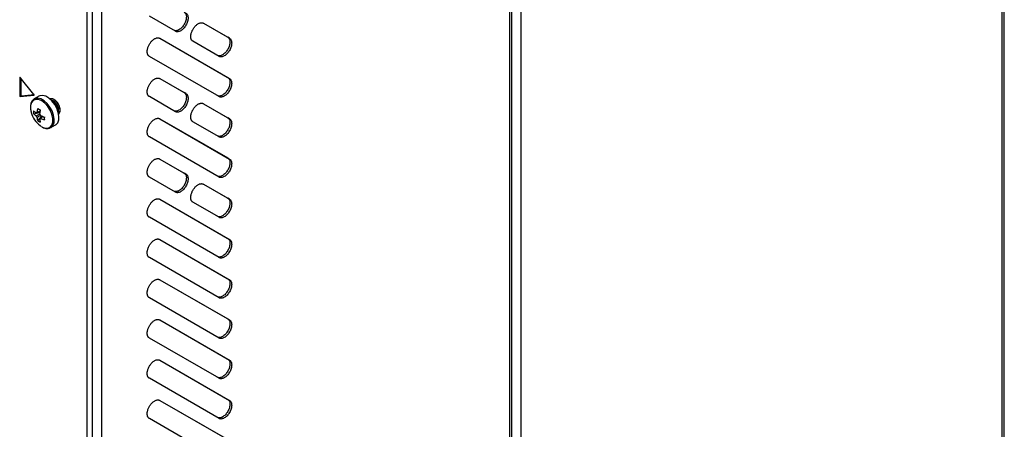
# Model space of a CAD drawing. Header units: millimetres. Extents: x 155473 to 158085, y 111018 to 114514.
# Tile 151 of 181: x 157789 to 158072, y 113614 to 113731. Entities that reach past the tile are written whole.
import ezdxf

# ---------------------------------------------------------------- set-up
doc = ezdxf.new("R2010")
doc.units = ezdxf.units.MM

msp = doc.modelspace()

# ---------------------------------------------------------------- linework, layer by layer
at = {"color": 7, "linetype": 'Continuous', "lineweight": 25}
for p, q in [((158071.81, 113538.34), (158071.81, 114333.65)), ((158071.1, 114332.67), (158071.1, 113593.49)), ((157930.45, 113501.61), (157930.45, 114207.1)), ((157929.79, 114206.18), (157929.79, 113511.92)), ((157812.76, 114138.62), (157812.76, 113444.36)), ((157933.08, 113819), (157933.08, 113513.81)), ((157810.02, 113802.46), (157810.02, 113434.2)), ((157808.61, 113433.39), (157808.61, 113801.65)), ((157833.96, 113728.12), (157826.46, 113732.45)), ((157841.96, 113730.42), (157849.46, 113726.09)), ((157841.96, 113730.42), (157848.96, 113726.38)), ((157829.46, 113726.1), (157849.46, 113714.55)), ((157829.46, 113726.1), (157848.96, 113714.84)), ((157849.46, 113726.09), (157848.96, 113726.38)), ((157846.46, 113720.9), (157838.96, 113725.23)), ((157846.46, 113709.35), (157826.46, 113720.9)), ((157789.36, 113714.89), (157789.25, 113714.83)), ((157789.25, 113714.83), (157789.25, 113709.6)), ((157793.33, 113709.97), (157789.41, 113714.85)), ((157789.6, 113714.61), (157789.6, 113709.8)), ((157848.96, 113714.84), (157849.46, 113714.55)), ((157829.46, 113714.55), (157836.96, 113710.22)), ((157829.46, 113714.55), (157836.46, 113710.51)), ((157789.6, 113709.8), (157789.25, 113709.6)), ((157789.41, 113709.4), (157793.33, 113709.75)), ((157789.76, 113709.61), (157789.41, 113709.4)), ((157789.76, 113709.61), (157793.36, 113709.93)), ((157793.37, 113709.78), (157793.33, 113709.75)), ((157794.79, 113709.47), (157793.45, 113708.69)), ((157833.96, 113705.02), (157826.46, 113709.35)), ((157836.96, 113710.22), (157836.46, 113710.51)), ((157841.96, 113707.33), (157849.46, 113703)), ((157841.96, 113707.33), (157848.96, 113703.29)), ((157793.23, 113704.45), (157795.01, 113704.8)), ((157794.42, 113702.4), (157795.6, 113703.77)), ((157849.46, 113703), (157848.96, 113703.29)), ((157794.97, 113702.93), (157795.14, 113703.05)), ((157798.14, 113700.44), (157798.2, 113700.47)), ((157798.2, 113700.47), (157799.54, 113701.24)), ((157829.46, 113703), (157849.46, 113691.45)), ((157829.46, 113703), (157848.96, 113691.74)), ((157846.46, 113697.8), (157838.96, 113702.13)), ((157846.46, 113686.25), (157826.46, 113697.8)), ((157829.46, 113691.45), (157836.96, 113687.12)), ((157829.46, 113691.45), (157836.46, 113687.41)), ((157848.96, 113691.74), (157849.46, 113691.45)), ((157836.96, 113687.12), (157836.46, 113687.41)), ((157833.96, 113681.92), (157826.46, 113686.26)), ((157841.96, 113684.23), (157849.46, 113679.9)), ((157841.96, 113684.23), (157848.96, 113680.19)), ((157829.46, 113679.9), (157849.46, 113668.36)), ((157829.46, 113679.9), (157848.96, 113668.65)), ((157846.46, 113674.71), (157838.96, 113679.04)), ((157849.46, 113679.9), (157848.96, 113680.19)), ((157846.46, 113663.16), (157826.46, 113674.71)), ((157829.46, 113668.36), (157849.46, 113656.81)), ((157829.46, 113668.36), (157848.96, 113657.1)), ((157848.96, 113668.65), (157849.46, 113668.36)), ((157846.46, 113651.61), (157826.46, 113663.16)), ((157829.46, 113656.81), (157849.46, 113645.26)), ((157829.46, 113656.81), (157848.96, 113645.55)), ((157848.96, 113657.1), (157849.46, 113656.81)), ((157846.46, 113640.06), (157826.46, 113651.61)), ((157829.46, 113645.26), (157849.46, 113633.71)), ((157829.46, 113645.26), (157848.96, 113634)), ((157848.96, 113645.55), (157849.46, 113645.26)), ((157846.46, 113628.52), (157826.46, 113640.07)), ((157829.46, 113633.71), (157849.46, 113622.16)), ((157829.46, 113633.71), (157848.96, 113622.45)), ((157848.96, 113634), (157849.46, 113633.71)), ((157846.46, 113616.97), (157826.46, 113628.52)), ((157829.46, 113622.17), (157849.46, 113610.62)), ((157829.46, 113622.17), (157848.96, 113610.91)), ((157848.96, 113622.45), (157849.46, 113622.16)), ((157846.46, 113605.42), (157826.46, 113616.97))]:
    msp.add_line(p, q, dxfattribs=at)
at = {"color": 7, "linetype": 'Continuous', "lineweight": 25, "flags": 128}
for points in [[(157789.41, 113714.85), (157789.38, 113714.87), (157789.36, 113714.89), (157789.33, 113714.91), (157789.3, 113714.91), (157789.28, 113714.9), (157789.26, 113714.89), (157789.25, 113714.86), (157789.25, 113714.83)], [(157793.33, 113709.75), (157793.36, 113709.76), (157793.37, 113709.78), (157793.38, 113709.8), (157793.39, 113709.83), (157793.38, 113709.86), (157793.37, 113709.9), (157793.36, 113709.93), (157793.33, 113709.97)], [(157798.2, 113700.47), (157798.28, 113700.52), (157798.8, 113701.07), (157799.11, 113701.89), (157799.17, 113702.91), (157798.99, 113704.05), (157798.57, 113705.23), (157797.94, 113706.37), (157797.16, 113707.37), (157796.28, 113708.16), (157795.36, 113708.69), (157794.48, 113708.91), (157793.7, 113708.81), (157793.42, 113708.68)], [(157799.54, 113701.24), (157799.62, 113701.29), (157800.15, 113701.85), (157800.46, 113702.67), (157800.52, 113703.69), (157800.33, 113704.83), (157799.91, 113706.01), (157799.29, 113707.14), (157798.51, 113708.14), (157797.63, 113708.94), (157796.71, 113709.47), (157795.83, 113709.69), (157795.05, 113709.59), (157794.79, 113709.47)], [(157795.56, 113700.71), (157796.47, 113700.34), (157797.3, 113700.29), (157798, 113700.59), (157798.49, 113701.19), (157798.75, 113702.06), (157798.75, 113703.12), (157798.49, 113704.28), (157798, 113705.46), (157797.3, 113706.55), (157796.47, 113707.48), (157795.56, 113708.15), (157794.65, 113708.52), (157793.82, 113708.57), (157793.13, 113708.27), (157792.63, 113707.67), (157792.37, 113706.8), (157792.37, 113705.74), (157792.63, 113704.58), (157792.74, 113704.25)], [(157800.44, 113704.36), (157800.59, 113704.49), (157800.88, 113705.07), (157800.89, 113705.87), (157800.62, 113706.78), (157800.13, 113707.64), (157799.47, 113708.32), (157798.77, 113708.71), (157798.13, 113708.76), (157797.94, 113708.69)], [(157800.44, 113704.37), (157800.72, 113704.74), (157800.85, 113705.45), (157800.72, 113706.3), (157800.34, 113707.19), (157799.76, 113707.96), (157799.09, 113708.51), (157798.41, 113708.74), (157797.95, 113708.68)]]:
    msp.add_lwpolyline(points, dxfattribs=at)
at = {"color": 7, "linetype": 'Continuous', "lineweight": 25}
for centre, radius, start, end in [((157789.45, 113709.6), 0.198, 178.8081, 258.781), ((157789.8, 113709.8), 0.198, 178.8081, 258.781), ((157797, 113705.26), 3.41, 350.7486, 68.8122), ((157796.68, 113705.08), 3.6, 358.8506, 61.144), ((157799.37, 113706.63), 7.05, 199.7782, 237.2294), ((157798.75, 113704.87), 5.53, 175.64, 184.36), ((157797.16, 113709.11), 5.48, 224.1814, 234.2778), ((157797.16, 113708.27), 5.48, 224.1814, 234.2778), ((157794.26, 113704.46), 0.36, 94.0392, 145.9716), ((157795.62, 113704.46), 1.77, 201.1423, 218.8577), ((157803.96, 113703.9), 9.77, 167.7, 174.567), ((157799.69, 113703.9), 5.48, 185.7248, 195.8206), ((157803.03, 113720.05), 16.5, 238.5426, 241.4628), ((157804.69, 113703.48), 9.77, 167.7, 174.567), ((157793.58, 113703.29), 1.77, 21.1423, 38.8577), ((157799.3, 113712.81), 9.77, 245.4356, 252.3023), ((157812.82, 113703.09), 16.5, 178.5397, 181.4603), ((157797.54, 113706.97), 5.53, 235.6424, 244.363), ((157794.94, 113703.29), 0.36, 274.0392, 325.9716), ((157800.42, 113703.48), 5.48, 185.7248, 195.8206), ((157799.3, 113711.97), 9.77, 245.4356, 252.3023)]:
    msp.add_arc(centre, radius, start, end, dxfattribs=at)
for points, knots in [([(157836.46, 113733.6), (157836.66, 113733.49), (157836.82, 113733.31), (157837.03, 113732.84), (157837.08, 113732.55), (157837.08, 113731.91), (157837.03, 113731.56), (157836.82, 113730.84), (157836.66, 113730.48), (157836.27, 113729.8), (157836.03, 113729.48), (157835.52, 113728.94), (157835.24, 113728.71), (157834.68, 113728.39), (157834.41, 113728.3), (157833.89, 113728.25), (157833.66, 113728.29), (157833.46, 113728.41)], [0, 0, 0, 0, 0.125, 0.125, 0.25, 0.25, 0.375, 0.375, 0.5, 0.5, 0.625, 0.625, 0.75, 0.75, 0.875, 0.875, 1, 1, 1, 1]), ([(157836.96, 113733.31), (157836.99, 113733.3), (157837.04, 113733.27), (157837.1, 113733.22), (157837.17, 113733.16), (157837.25, 113733.07), (157837.34, 113732.95), (157837.46, 113732.73), (157837.56, 113732.4), (157837.6, 113731.95), (157837.56, 113731.44), (157837.44, 113730.91), (157837.24, 113730.37), (157836.97, 113729.84), (157836.65, 113729.35), (157836.28, 113728.91), (157835.88, 113728.54), (157835.46, 113728.25), (157835.05, 113728.06), (157834.71, 113727.98), (157834.46, 113727.97), (157834.28, 113727.99), (157834.12, 113728.04), (157834.01, 113728.09), (157833.96, 113728.12)], [0, 0, 0, 0, 0.015651, 0.031272, 0.046901, 0.062574, 0.093823, 0.12513, 0.18761, 0.25009, 0.31257, 0.375049, 0.437529, 0.500009, 0.562489, 0.624969, 0.687449, 0.749929, 0.812409, 0.874889, 0.906137, 0.937444, 0.968707, 1, 1, 1, 1]), ([(157838.34, 113726.6), (157838.34, 113726.65), (157838.34, 113726.75), (157838.36, 113726.9), (157838.37, 113727.05), (157838.4, 113727.21), (157838.45, 113727.44), (157838.54, 113727.77), (157838.69, 113728.17), (157838.89, 113728.57), (157839.19, 113729.07), (157839.64, 113729.65), (157840.15, 113730.09), (157840.57, 113730.34), (157840.88, 113730.48), (157841.18, 113730.56), (157841.44, 113730.57), (157841.64, 113730.55), (157841.81, 113730.5), (157841.91, 113730.45), (157841.96, 113730.42)], [0, 0, 0, 0, 0.025107, 0.050089, 0.075034, 0.100029, 0.125161, 0.187654, 0.250226, 0.31272, 0.375292, 0.500016, 0.624739, 0.687233, 0.749805, 0.812298, 0.874871, 0.916631, 0.958205, 1, 1, 1, 1]), ([(157825.84, 113722.27), (157825.84, 113722.32), (157825.84, 113722.42), (157825.86, 113722.57), (157825.87, 113722.72), (157825.9, 113722.88), (157825.95, 113723.11), (157826.04, 113723.44), (157826.19, 113723.84), (157826.39, 113724.24), (157826.69, 113724.74), (157827.14, 113725.32), (157827.65, 113725.76), (157828.07, 113726.01), (157828.38, 113726.15), (157828.68, 113726.23), (157828.94, 113726.24), (157829.14, 113726.22), (157829.31, 113726.17), (157829.41, 113726.12), (157829.46, 113726.1)], [0, 0, 0, 0, 0.025107, 0.050089, 0.075034, 0.100029, 0.125161, 0.187654, 0.250226, 0.31272, 0.375292, 0.500016, 0.624739, 0.687233, 0.749805, 0.812298, 0.874871, 0.916631, 0.958205, 1, 1, 1, 1]), ([(157838.96, 113725.23), (157838.94, 113725.24), (157838.89, 113725.27), (157838.82, 113725.32), (157838.76, 113725.38), (157838.68, 113725.47), (157838.59, 113725.59), (157838.5, 113725.75), (157838.43, 113725.94), (157838.38, 113726.14), (157838.35, 113726.36), (157838.34, 113726.52), (157838.34, 113726.6)], [0, 0, 0, 0, 0.062545, 0.124969, 0.187423, 0.250056, 0.374929, 0.500037, 0.62491, 0.750018, 0.874951, 1, 1, 1, 1]), ([(157848.96, 113726.38), (157849.16, 113726.27), (157849.32, 113726.09), (157849.53, 113725.62), (157849.58, 113725.33), (157849.58, 113724.69), (157849.53, 113724.34), (157849.32, 113723.62), (157849.16, 113723.26), (157848.77, 113722.58), (157848.53, 113722.26), (157848.02, 113721.72), (157847.74, 113721.5), (157847.18, 113721.18), (157846.91, 113721.08), (157846.39, 113721.03), (157846.16, 113721.07), (157845.96, 113721.19)], [0, 0, 0, 0, 0.125, 0.125, 0.25, 0.25, 0.375, 0.375, 0.5, 0.5, 0.625, 0.625, 0.75, 0.75, 0.875, 0.875, 1, 1, 1, 1]), ([(157849.46, 113726.09), (157849.49, 113726.08), (157849.54, 113726.05), (157849.6, 113726), (157849.67, 113725.94), (157849.75, 113725.85), (157849.84, 113725.73), (157849.96, 113725.51), (157850.06, 113725.18), (157850.1, 113724.73), (157850.06, 113724.22), (157849.94, 113723.69), (157849.74, 113723.15), (157849.47, 113722.62), (157849.15, 113722.13), (157848.78, 113721.69), (157848.38, 113721.32), (157847.96, 113721.03), (157847.55, 113720.84), (157847.21, 113720.76), (157846.96, 113720.75), (157846.78, 113720.77), (157846.62, 113720.82), (157846.51, 113720.87), (157846.46, 113720.9)], [0, 0, 0, 0, 0.0156515, 0.0312725, 0.0469009, 0.0625743, 0.0938228, 0.1251299, 0.1876098, 0.2500897, 0.3125696, 0.3750495, 0.4375294, 0.5000093, 0.5624892, 0.6249691, 0.687449, 0.7499289, 0.8124087, 0.8748886, 0.9061371, 0.9374442, 0.9687075, 1, 1, 1, 1]), ([(157826.46, 113720.9), (157826.44, 113720.91), (157826.39, 113720.94), (157826.32, 113721), (157826.26, 113721.05), (157826.18, 113721.14), (157826.09, 113721.26), (157826, 113721.42), (157825.93, 113721.61), (157825.88, 113721.82), (157825.85, 113722.04), (157825.84, 113722.19), (157825.84, 113722.27)], [0, 0, 0, 0, 0.062545, 0.124969, 0.187423, 0.250056, 0.374929, 0.500037, 0.62491, 0.750018, 0.874951, 1, 1, 1, 1]), ([(157825.84, 113710.72), (157825.84, 113710.77), (157825.84, 113710.87), (157825.86, 113711.02), (157825.87, 113711.17), (157825.9, 113711.33), (157825.95, 113711.57), (157826.04, 113711.89), (157826.19, 113712.29), (157826.39, 113712.69), (157826.69, 113713.2), (157827.14, 113713.77), (157827.65, 113714.21), (157828.07, 113714.47), (157828.38, 113714.6), (157828.68, 113714.68), (157828.94, 113714.69), (157829.14, 113714.67), (157829.31, 113714.63), (157829.41, 113714.57), (157829.46, 113714.55)], [0, 0, 0, 0, 0.025107, 0.050089, 0.075034, 0.100029, 0.125161, 0.187654, 0.250226, 0.31272, 0.375292, 0.500016, 0.624739, 0.687233, 0.749805, 0.812298, 0.874871, 0.916631, 0.958205, 1, 1, 1, 1]), ([(157848.96, 113714.84), (157849.16, 113714.72), (157849.32, 113714.54), (157849.53, 113714.07), (157849.58, 113713.78), (157849.58, 113713.14), (157849.53, 113712.79), (157849.32, 113712.07), (157849.16, 113711.71), (157848.77, 113711.03), (157848.53, 113710.71), (157848.02, 113710.17), (157847.74, 113709.95), (157847.18, 113709.63), (157846.91, 113709.53), (157846.39, 113709.48), (157846.16, 113709.53), (157845.96, 113709.64)], [0, 0, 0, 0, 0.125, 0.125, 0.25, 0.25, 0.375, 0.375, 0.5, 0.5, 0.625, 0.625, 0.75, 0.75, 0.875, 0.875, 1, 1, 1, 1]), ([(157849.46, 113714.55), (157849.49, 113714.53), (157849.54, 113714.5), (157849.6, 113714.45), (157849.67, 113714.39), (157849.75, 113714.31), (157849.84, 113714.19), (157849.96, 113713.96), (157850.06, 113713.64), (157850.1, 113713.18), (157850.06, 113712.68), (157849.94, 113712.14), (157849.74, 113711.6), (157849.47, 113711.08), (157849.15, 113710.58), (157848.78, 113710.14), (157848.38, 113709.77), (157847.96, 113709.48), (157847.55, 113709.29), (157847.21, 113709.21), (157846.96, 113709.21), (157846.78, 113709.23), (157846.62, 113709.27), (157846.51, 113709.32), (157846.46, 113709.35)], [0, 0, 0, 0, 0.015651, 0.031272, 0.046901, 0.062574, 0.093823, 0.12513, 0.18761, 0.25009, 0.31257, 0.375049, 0.437529, 0.500009, 0.562489, 0.624969, 0.687449, 0.749929, 0.812409, 0.874889, 0.906137, 0.937444, 0.968707, 1, 1, 1, 1]), ([(157826.46, 113709.35), (157826.44, 113709.37), (157826.39, 113709.4), (157826.32, 113709.45), (157826.26, 113709.51), (157826.18, 113709.59), (157826.09, 113709.71), (157826, 113709.88), (157825.93, 113710.06), (157825.88, 113710.27), (157825.85, 113710.49), (157825.84, 113710.65), (157825.84, 113710.72)], [0, 0, 0, 0, 0.062545, 0.124969, 0.187423, 0.250056, 0.374929, 0.500037, 0.62491, 0.750018, 0.874951, 1, 1, 1, 1]), ([(157836.46, 113710.51), (157836.66, 113710.39), (157836.82, 113710.21), (157837.03, 113709.74), (157837.08, 113709.45), (157837.08, 113708.81), (157837.03, 113708.46), (157836.82, 113707.74), (157836.66, 113707.38), (157836.27, 113706.7), (157836.03, 113706.38), (157835.52, 113705.84), (157835.24, 113705.62), (157834.68, 113705.3), (157834.41, 113705.2), (157833.89, 113705.15), (157833.66, 113705.2), (157833.46, 113705.31)], [0, 0, 0, 0, 0.125, 0.125, 0.25, 0.25, 0.375, 0.375, 0.5, 0.5, 0.625, 0.625, 0.75, 0.75, 0.875, 0.875, 1, 1, 1, 1]), ([(157836.96, 113710.22), (157836.99, 113710.2), (157837.04, 113710.17), (157837.1, 113710.12), (157837.17, 113710.06), (157837.25, 113709.98), (157837.34, 113709.86), (157837.46, 113709.64), (157837.56, 113709.31), (157837.6, 113708.85), (157837.56, 113708.35), (157837.44, 113707.81), (157837.24, 113707.27), (157836.97, 113706.75), (157836.65, 113706.25), (157836.28, 113705.81), (157835.88, 113705.44), (157835.46, 113705.15), (157835.05, 113704.96), (157834.71, 113704.88), (157834.46, 113704.88), (157834.28, 113704.9), (157834.12, 113704.94), (157834.01, 113704.99), (157833.96, 113705.02)], [0, 0, 0, 0, 0.015651, 0.031272, 0.046901, 0.062574, 0.093823, 0.12513, 0.18761, 0.25009, 0.31257, 0.375049, 0.437529, 0.500009, 0.562489, 0.624969, 0.687449, 0.749929, 0.812409, 0.874889, 0.906137, 0.937444, 0.968707, 1, 1, 1, 1]), ([(157793.42, 113708.65), (157793.37, 113708.63), (157793.09, 113708.51), (157792.72, 113708.03), (157792.39, 113707.26), (157792.3, 113706.3), (157792.4, 113705.28), (157792.64, 113704.58), (157792.75, 113704.25)], [0, 0, 0, 0, 0.037791, 0.228231, 0.418766, 0.617712, 0.823002, 1, 1, 1, 1]), ([(157838.34, 113703.51), (157838.34, 113703.55), (157838.34, 113703.65), (157838.36, 113703.8), (157838.37, 113703.96), (157838.4, 113704.11), (157838.45, 113704.35), (157838.54, 113704.67), (157838.69, 113705.07), (157838.89, 113705.47), (157839.19, 113705.98), (157839.64, 113706.55), (157840.15, 113706.99), (157840.57, 113707.25), (157840.88, 113707.38), (157841.18, 113707.46), (157841.44, 113707.48), (157841.64, 113707.45), (157841.81, 113707.41), (157841.91, 113707.36), (157841.96, 113707.33)], [0, 0, 0, 0, 0.025107, 0.050089, 0.075034, 0.100029, 0.125161, 0.187654, 0.250226, 0.31272, 0.375292, 0.500016, 0.624739, 0.687233, 0.749805, 0.812298, 0.874871, 0.916631, 0.958205, 1, 1, 1, 1]), ([(157793.96, 113703.82), (157794.04, 113703.86), (157794.38, 113704.03), (157794.72, 113704.2), (157794.99, 113704.32)], [0, 0, 0, 0, 0.23369, 1, 1, 1, 1]), ([(157794.24, 113704.82), (157794.31, 113704.86), (157794.6, 113705), (157794.88, 113705.13), (157795.1, 113705.24)], [0, 0, 0, 0, 0.257038, 1, 1, 1, 1]), ([(157795.22, 113704.01), (157794.96, 113703.84), (157794.64, 113703.62), (157794.31, 113703.4), (157794.24, 113703.35)], [0, 0, 0, 0, 0.775243, 1, 1, 1, 1]), ([(157796.03, 113703.62), (157795.83, 113703.49), (157795.57, 113703.31), (157795.31, 113703.13), (157795.24, 113703.09)], [0, 0, 0, 0, 0.74301, 1, 1, 1, 1]), ([(157838.96, 113702.13), (157838.94, 113702.15), (157838.89, 113702.18), (157838.82, 113702.23), (157838.76, 113702.29), (157838.68, 113702.37), (157838.59, 113702.49), (157838.5, 113702.66), (157838.43, 113702.84), (157838.38, 113703.05), (157838.35, 113703.27), (157838.34, 113703.43), (157838.34, 113703.51)], [0, 0, 0, 0, 0.062545, 0.124969, 0.187423, 0.250056, 0.374929, 0.500037, 0.62491, 0.750018, 0.874951, 1, 1, 1, 1]), ([(157848.96, 113703.29), (157849.16, 113703.17), (157849.32, 113702.99), (157849.53, 113702.52), (157849.58, 113702.24), (157849.58, 113701.59), (157849.53, 113701.24), (157849.32, 113700.53), (157849.16, 113700.16), (157848.77, 113699.48), (157848.53, 113699.17), (157848.02, 113698.62), (157847.74, 113698.4), (157847.18, 113698.08), (157846.91, 113697.98), (157846.39, 113697.93), (157846.16, 113697.98), (157845.96, 113698.09)], [0, 0, 0, 0, 0.125, 0.125, 0.25, 0.25, 0.375, 0.375, 0.5, 0.5, 0.625, 0.625, 0.75, 0.75, 0.875, 0.875, 1, 1, 1, 1]), ([(157795.6, 113700.68), (157795.76, 113700.59), (157796.22, 113700.35), (157796.96, 113700.18), (157797.67, 113700.2), (157798, 113700.4), (157798.12, 113700.47)], [0, 0, 0, 0, 0.1819563, 0.5288479, 0.8343684, 1, 1, 1, 1]), ([(157825.84, 113699.18), (157825.84, 113699.23), (157825.84, 113699.32), (157825.86, 113699.47), (157825.87, 113699.63), (157825.9, 113699.78), (157825.95, 113700.02), (157826.04, 113700.34), (157826.19, 113700.75), (157826.39, 113701.14), (157826.69, 113701.65), (157827.14, 113702.22), (157827.65, 113702.67), (157828.07, 113702.92), (157828.38, 113703.05), (157828.68, 113703.13), (157828.94, 113703.15), (157829.14, 113703.12), (157829.31, 113703.08), (157829.41, 113703.03), (157829.46, 113703)], [0, 0, 0, 0, 0.025107, 0.050089, 0.075034, 0.100029, 0.125161, 0.187654, 0.250226, 0.31272, 0.375292, 0.500016, 0.624739, 0.687233, 0.749805, 0.812298, 0.874871, 0.916631, 0.958205, 1, 1, 1, 1]), ([(157849.46, 113703), (157849.49, 113702.98), (157849.54, 113702.95), (157849.6, 113702.9), (157849.67, 113702.84), (157849.75, 113702.76), (157849.84, 113702.64), (157849.96, 113702.42), (157850.06, 113702.09), (157850.1, 113701.63), (157850.06, 113701.13), (157849.94, 113700.6), (157849.74, 113700.05), (157849.47, 113699.53), (157849.15, 113699.03), (157848.78, 113698.59), (157848.38, 113698.22), (157847.96, 113697.93), (157847.55, 113697.74), (157847.21, 113697.67), (157846.96, 113697.66), (157846.78, 113697.68), (157846.62, 113697.72), (157846.51, 113697.78), (157846.46, 113697.8)], [0, 0, 0, 0, 0.015651, 0.031272, 0.046901, 0.062574, 0.093823, 0.12513, 0.18761, 0.25009, 0.31257, 0.375049, 0.437529, 0.500009, 0.562489, 0.624969, 0.687449, 0.749929, 0.812409, 0.874889, 0.906137, 0.937444, 0.968707, 1, 1, 1, 1]), ([(157826.46, 113697.8), (157826.44, 113697.82), (157826.39, 113697.85), (157826.32, 113697.9), (157826.26, 113697.96), (157826.18, 113698.04), (157826.09, 113698.16), (157826, 113698.33), (157825.93, 113698.52), (157825.88, 113698.72), (157825.85, 113698.94), (157825.84, 113699.1), (157825.84, 113699.18)], [0, 0, 0, 0, 0.0625455, 0.1249694, 0.1874226, 0.2500559, 0.3749293, 0.5000371, 0.6249105, 0.7500182, 0.8749506, 1, 1, 1, 1]), ([(157825.84, 113687.63), (157825.84, 113687.68), (157825.84, 113687.78), (157825.86, 113687.93), (157825.87, 113688.08), (157825.9, 113688.23), (157825.95, 113688.47), (157826.04, 113688.79), (157826.19, 113689.2), (157826.39, 113689.59), (157826.69, 113690.1), (157827.14, 113690.67), (157827.65, 113691.12), (157828.07, 113691.37), (157828.38, 113691.5), (157828.68, 113691.58), (157828.94, 113691.6), (157829.14, 113691.58), (157829.31, 113691.53), (157829.41, 113691.48), (157829.46, 113691.45)], [0, 0, 0, 0, 0.025107, 0.050089, 0.075034, 0.100029, 0.125161, 0.187654, 0.250226, 0.31272, 0.375292, 0.500016, 0.624739, 0.687233, 0.749805, 0.812298, 0.874871, 0.916631, 0.958205, 1, 1, 1, 1]), ([(157848.96, 113691.74), (157849.16, 113691.63), (157849.32, 113691.45), (157849.53, 113690.98), (157849.58, 113690.69), (157849.58, 113690.05), (157849.53, 113689.69), (157849.32, 113688.98), (157849.16, 113688.62), (157848.77, 113687.94), (157848.53, 113687.62), (157848.02, 113687.08), (157847.74, 113686.85), (157847.18, 113686.53), (157846.91, 113686.44), (157846.39, 113686.39), (157846.16, 113686.43), (157845.96, 113686.54)], [0, 0, 0, 0, 0.125, 0.125, 0.25, 0.25, 0.375, 0.375, 0.5, 0.5, 0.625, 0.625, 0.75, 0.75, 0.875, 0.875, 1, 1, 1, 1]), ([(157849.46, 113691.45), (157849.49, 113691.44), (157849.54, 113691.41), (157849.6, 113691.35), (157849.67, 113691.3), (157849.75, 113691.21), (157849.84, 113691.09), (157849.96, 113690.87), (157850.06, 113690.54), (157850.1, 113690.08), (157850.06, 113689.58), (157849.94, 113689.05), (157849.74, 113688.51), (157849.47, 113687.98), (157849.15, 113687.49), (157848.78, 113687.05), (157848.38, 113686.67), (157847.96, 113686.39), (157847.55, 113686.19), (157847.21, 113686.12), (157846.96, 113686.11), (157846.78, 113686.13), (157846.62, 113686.18), (157846.51, 113686.23), (157846.46, 113686.25)], [0, 0, 0, 0, 0.015651, 0.031272, 0.046901, 0.062574, 0.093823, 0.12513, 0.18761, 0.25009, 0.31257, 0.375049, 0.437529, 0.500009, 0.562489, 0.624969, 0.687449, 0.749929, 0.812409, 0.874889, 0.906137, 0.937444, 0.968707, 1, 1, 1, 1]), ([(157826.46, 113686.26), (157826.44, 113686.27), (157826.39, 113686.3), (157826.32, 113686.35), (157826.26, 113686.41), (157826.18, 113686.5), (157826.09, 113686.62), (157826, 113686.78), (157825.93, 113686.97), (157825.88, 113687.17), (157825.85, 113687.39), (157825.84, 113687.55), (157825.84, 113687.63)], [0, 0, 0, 0, 0.062545, 0.124969, 0.187423, 0.250056, 0.374929, 0.500037, 0.62491, 0.750018, 0.874951, 1, 1, 1, 1]), ([(157836.46, 113687.41), (157836.66, 113687.3), (157836.82, 113687.12), (157837.03, 113686.65), (157837.08, 113686.36), (157837.08, 113685.72), (157837.03, 113685.36), (157836.82, 113684.65), (157836.66, 113684.29), (157836.27, 113683.61), (157836.03, 113683.29), (157835.52, 113682.75), (157835.24, 113682.52), (157834.68, 113682.2), (157834.41, 113682.11), (157833.89, 113682.06), (157833.66, 113682.1), (157833.46, 113682.21)], [0, 0, 0, 0, 0.125, 0.125, 0.25, 0.25, 0.375, 0.375, 0.5, 0.5, 0.625, 0.625, 0.75, 0.75, 0.875, 0.875, 1, 1, 1, 1]), ([(157836.96, 113687.12), (157836.99, 113687.11), (157837.04, 113687.08), (157837.1, 113687.02), (157837.17, 113686.97), (157837.25, 113686.88), (157837.34, 113686.76), (157837.46, 113686.54), (157837.56, 113686.21), (157837.6, 113685.76), (157837.56, 113685.25), (157837.44, 113684.72), (157837.24, 113684.18), (157836.97, 113683.65), (157836.65, 113683.16), (157836.28, 113682.72), (157835.88, 113682.35), (157835.46, 113682.06), (157835.05, 113681.86), (157834.71, 113681.79), (157834.46, 113681.78), (157834.28, 113681.8), (157834.12, 113681.85), (157834.01, 113681.9), (157833.96, 113681.92)], [0, 0, 0, 0, 0.015651, 0.031272, 0.046901, 0.062574, 0.093823, 0.12513, 0.18761, 0.25009, 0.31257, 0.375049, 0.437529, 0.500009, 0.562489, 0.624969, 0.687449, 0.749929, 0.812409, 0.874889, 0.906137, 0.937444, 0.968707, 1, 1, 1, 1]), ([(157838.34, 113680.41), (157838.34, 113680.46), (157838.34, 113680.56), (157838.36, 113680.71), (157838.37, 113680.86), (157838.4, 113681.02), (157838.45, 113681.25), (157838.54, 113681.58), (157838.69, 113681.98), (157838.89, 113682.38), (157839.19, 113682.88), (157839.64, 113683.46), (157840.15, 113683.9), (157840.57, 113684.15), (157840.88, 113684.29), (157841.18, 113684.36), (157841.44, 113684.38), (157841.64, 113684.36), (157841.81, 113684.31), (157841.91, 113684.26), (157841.96, 113684.23)], [0, 0, 0, 0, 0.0251069, 0.0500891, 0.0750338, 0.1000286, 0.1251605, 0.1876542, 0.2502264, 0.3127201, 0.3752923, 0.5000156, 0.6247389, 0.6872325, 0.7498047, 0.8122984, 0.8748706, 0.9166307, 0.9582051, 1, 1, 1, 1]), ([(157825.84, 113676.08), (157825.84, 113676.13), (157825.84, 113676.23), (157825.86, 113676.38), (157825.87, 113676.53), (157825.9, 113676.69), (157825.95, 113676.92), (157826.04, 113677.25), (157826.19, 113677.65), (157826.39, 113678.05), (157826.69, 113678.55), (157827.14, 113679.13), (157827.65, 113679.57), (157828.07, 113679.82), (157828.38, 113679.96), (157828.68, 113680.04), (157828.94, 113680.05), (157829.14, 113680.03), (157829.31, 113679.98), (157829.41, 113679.93), (157829.46, 113679.9)], [0, 0, 0, 0, 0.025107, 0.050089, 0.075034, 0.100029, 0.125161, 0.187654, 0.250226, 0.31272, 0.375292, 0.500016, 0.624739, 0.687233, 0.749805, 0.812298, 0.874871, 0.916631, 0.958205, 1, 1, 1, 1]), ([(157838.96, 113679.04), (157838.94, 113679.05), (157838.89, 113679.08), (157838.82, 113679.13), (157838.76, 113679.19), (157838.68, 113679.28), (157838.59, 113679.4), (157838.5, 113679.56), (157838.43, 113679.75), (157838.38, 113679.95), (157838.35, 113680.17), (157838.34, 113680.33), (157838.34, 113680.41)], [0, 0, 0, 0, 0.062545, 0.124969, 0.187423, 0.250056, 0.374929, 0.500037, 0.62491, 0.750018, 0.874951, 1, 1, 1, 1]), ([(157848.96, 113680.19), (157849.16, 113680.08), (157849.32, 113679.9), (157849.53, 113679.43), (157849.58, 113679.14), (157849.58, 113678.5), (157849.53, 113678.15), (157849.32, 113677.43), (157849.16, 113677.07), (157848.77, 113676.39), (157848.53, 113676.07), (157848.02, 113675.53), (157847.74, 113675.31), (157847.18, 113674.98), (157846.91, 113674.89), (157846.39, 113674.84), (157846.16, 113674.88), (157845.96, 113675)], [0, 0, 0, 0, 0.125, 0.125, 0.25, 0.25, 0.375, 0.375, 0.5, 0.5, 0.625, 0.625, 0.75, 0.75, 0.875, 0.875, 1, 1, 1, 1]), ([(157849.46, 113679.9), (157849.49, 113679.89), (157849.54, 113679.86), (157849.6, 113679.81), (157849.67, 113679.75), (157849.75, 113679.66), (157849.84, 113679.54), (157849.96, 113679.32), (157850.06, 113678.99), (157850.1, 113678.54), (157850.06, 113678.03), (157849.94, 113677.5), (157849.74, 113676.96), (157849.47, 113676.43), (157849.15, 113675.94), (157848.78, 113675.5), (157848.38, 113675.13), (157847.96, 113674.84), (157847.55, 113674.65), (157847.21, 113674.57), (157846.96, 113674.56), (157846.78, 113674.58), (157846.62, 113674.63), (157846.51, 113674.68), (157846.46, 113674.71)], [0, 0, 0, 0, 0.015651, 0.031272, 0.046901, 0.062574, 0.093823, 0.12513, 0.18761, 0.25009, 0.31257, 0.375049, 0.437529, 0.500009, 0.562489, 0.624969, 0.687449, 0.749929, 0.812409, 0.874889, 0.906137, 0.937444, 0.968707, 1, 1, 1, 1]), ([(157826.46, 113674.71), (157826.44, 113674.72), (157826.39, 113674.75), (157826.32, 113674.8), (157826.26, 113674.86), (157826.18, 113674.95), (157826.09, 113675.07), (157826, 113675.23), (157825.93, 113675.42), (157825.88, 113675.62), (157825.85, 113675.84), (157825.84, 113676), (157825.84, 113676.08)], [0, 0, 0, 0, 0.062545, 0.124969, 0.187423, 0.250056, 0.374929, 0.500037, 0.62491, 0.750018, 0.874951, 1, 1, 1, 1]), ([(157825.84, 113664.53), (157825.84, 113664.58), (157825.84, 113664.68), (157825.86, 113664.83), (157825.87, 113664.98), (157825.9, 113665.14), (157825.95, 113665.38), (157826.04, 113665.7), (157826.19, 113666.1), (157826.39, 113666.5), (157826.69, 113667.01), (157827.14, 113667.58), (157827.65, 113668.02), (157828.07, 113668.27), (157828.38, 113668.41), (157828.68, 113668.49), (157828.94, 113668.5), (157829.14, 113668.48), (157829.31, 113668.43), (157829.41, 113668.38), (157829.46, 113668.36)], [0, 0, 0, 0, 0.025107, 0.050089, 0.075034, 0.100029, 0.125161, 0.187654, 0.250226, 0.31272, 0.375292, 0.500016, 0.624739, 0.687233, 0.749805, 0.812298, 0.874871, 0.916631, 0.958205, 1, 1, 1, 1]), ([(157848.96, 113668.65), (157849.16, 113668.53), (157849.32, 113668.35), (157849.53, 113667.88), (157849.58, 113667.59), (157849.58, 113666.95), (157849.53, 113666.6), (157849.32, 113665.88), (157849.16, 113665.52), (157848.77, 113664.84), (157848.53, 113664.52), (157848.02, 113663.98), (157847.74, 113663.76), (157847.18, 113663.44), (157846.91, 113663.34), (157846.39, 113663.29), (157846.16, 113663.34), (157845.96, 113663.45)], [0, 0, 0, 0, 0.125, 0.125, 0.25, 0.25, 0.375, 0.375, 0.5, 0.5, 0.625, 0.625, 0.75, 0.75, 0.875, 0.875, 1, 1, 1, 1]), ([(157849.46, 113668.36), (157849.49, 113668.34), (157849.54, 113668.31), (157849.6, 113668.26), (157849.67, 113668.2), (157849.75, 113668.12), (157849.84, 113668), (157849.96, 113667.77), (157850.06, 113667.45), (157850.1, 113666.99), (157850.06, 113666.48), (157849.94, 113665.95), (157849.74, 113665.41), (157849.47, 113664.89), (157849.15, 113664.39), (157848.78, 113663.95), (157848.38, 113663.58), (157847.96, 113663.29), (157847.55, 113663.1), (157847.21, 113663.02), (157846.96, 113663.01), (157846.78, 113663.04), (157846.62, 113663.08), (157846.51, 113663.13), (157846.46, 113663.16)], [0, 0, 0, 0, 0.015651, 0.031272, 0.046901, 0.062574, 0.093823, 0.12513, 0.18761, 0.25009, 0.31257, 0.375049, 0.437529, 0.500009, 0.562489, 0.624969, 0.687449, 0.749929, 0.812409, 0.874889, 0.906137, 0.937444, 0.968707, 1, 1, 1, 1]), ([(157826.46, 113663.16), (157826.44, 113663.18), (157826.39, 113663.21), (157826.32, 113663.26), (157826.26, 113663.31), (157826.18, 113663.4), (157826.09, 113663.52), (157826, 113663.69), (157825.93, 113663.87), (157825.88, 113664.08), (157825.85, 113664.3), (157825.84, 113664.46), (157825.84, 113664.53)], [0, 0, 0, 0, 0.062545, 0.124969, 0.187423, 0.250056, 0.374929, 0.500037, 0.62491, 0.750018, 0.874951, 1, 1, 1, 1]), ([(157825.84, 113652.99), (157825.84, 113653.04), (157825.84, 113653.13), (157825.86, 113653.28), (157825.87, 113653.44), (157825.9, 113653.59), (157825.95, 113653.83), (157826.04, 113654.15), (157826.19, 113654.55), (157826.39, 113654.95), (157826.69, 113655.46), (157827.14, 113656.03), (157827.65, 113656.47), (157828.07, 113656.73), (157828.38, 113656.86), (157828.68, 113656.94), (157828.94, 113656.96), (157829.14, 113656.93), (157829.31, 113656.89), (157829.41, 113656.84), (157829.46, 113656.81)], [0, 0, 0, 0, 0.0251069, 0.0500891, 0.0750338, 0.1000286, 0.1251605, 0.1876542, 0.2502264, 0.3127201, 0.3752923, 0.5000156, 0.6247389, 0.6872325, 0.7498047, 0.8122984, 0.8748706, 0.9166307, 0.9582051, 1, 1, 1, 1]), ([(157848.96, 113657.1), (157849.16, 113656.98), (157849.32, 113656.8), (157849.53, 113656.33), (157849.58, 113656.04), (157849.58, 113655.4), (157849.53, 113655.05), (157849.32, 113654.34), (157849.16, 113653.97), (157848.77, 113653.29), (157848.53, 113652.98), (157848.02, 113652.43), (157847.74, 113652.21), (157847.18, 113651.89), (157846.91, 113651.79), (157846.39, 113651.74), (157846.16, 113651.79), (157845.96, 113651.9)], [0, 0, 0, 0, 0.125, 0.125, 0.25, 0.25, 0.375, 0.375, 0.5, 0.5, 0.625, 0.625, 0.75, 0.75, 0.875, 0.875, 1, 1, 1, 1]), ([(157849.46, 113656.81), (157849.49, 113656.79), (157849.54, 113656.76), (157849.6, 113656.71), (157849.67, 113656.65), (157849.75, 113656.57), (157849.84, 113656.45), (157849.96, 113656.23), (157850.06, 113655.9), (157850.1, 113655.44), (157850.06, 113654.94), (157849.94, 113654.4), (157849.74, 113653.86), (157849.47, 113653.34), (157849.15, 113652.84), (157848.78, 113652.4), (157848.38, 113652.03), (157847.96, 113651.74), (157847.55, 113651.55), (157847.21, 113651.48), (157846.96, 113651.47), (157846.78, 113651.49), (157846.62, 113651.53), (157846.51, 113651.59), (157846.46, 113651.61)], [0, 0, 0, 0, 0.015651, 0.031272, 0.046901, 0.062574, 0.093823, 0.12513, 0.18761, 0.25009, 0.31257, 0.375049, 0.437529, 0.500009, 0.562489, 0.624969, 0.687449, 0.749929, 0.812409, 0.874889, 0.906137, 0.937444, 0.968707, 1, 1, 1, 1]), ([(157826.46, 113651.61), (157826.44, 113651.63), (157826.39, 113651.66), (157826.32, 113651.71), (157826.26, 113651.77), (157826.18, 113651.85), (157826.09, 113651.97), (157826, 113652.14), (157825.93, 113652.33), (157825.88, 113652.53), (157825.85, 113652.75), (157825.84, 113652.91), (157825.84, 113652.99)], [0, 0, 0, 0, 0.062545, 0.124969, 0.187423, 0.250056, 0.374929, 0.500037, 0.62491, 0.750018, 0.874951, 1, 1, 1, 1]), ([(157825.84, 113641.44), (157825.84, 113641.49), (157825.84, 113641.58), (157825.86, 113641.73), (157825.87, 113641.89), (157825.9, 113642.04), (157825.95, 113642.28), (157826.04, 113642.6), (157826.19, 113643.01), (157826.39, 113643.4), (157826.69, 113643.91), (157827.14, 113644.48), (157827.65, 113644.93), (157828.07, 113645.18), (157828.38, 113645.31), (157828.68, 113645.39), (157828.94, 113645.41), (157829.14, 113645.38), (157829.31, 113645.34), (157829.41, 113645.29), (157829.46, 113645.26)], [0, 0, 0, 0, 0.025107, 0.050089, 0.075034, 0.100029, 0.125161, 0.187654, 0.250226, 0.31272, 0.375292, 0.500016, 0.624739, 0.687233, 0.749805, 0.812298, 0.874871, 0.916631, 0.958205, 1, 1, 1, 1]), ([(157848.96, 113645.55), (157849.16, 113645.44), (157849.32, 113645.26), (157849.53, 113644.79), (157849.58, 113644.5), (157849.58, 113643.86), (157849.53, 113643.5), (157849.32, 113642.79), (157849.16, 113642.43), (157848.77, 113641.75), (157848.53, 113641.43), (157848.02, 113640.89), (157847.74, 113640.66), (157847.18, 113640.34), (157846.91, 113640.25), (157846.39, 113640.19), (157846.16, 113640.24), (157845.96, 113640.35)], [0, 0, 0, 0, 0.125, 0.125, 0.25, 0.25, 0.375, 0.375, 0.5, 0.5, 0.625, 0.625, 0.75, 0.75, 0.875, 0.875, 1, 1, 1, 1]), ([(157849.46, 113645.26), (157849.49, 113645.24), (157849.54, 113645.22), (157849.6, 113645.16), (157849.67, 113645.11), (157849.75, 113645.02), (157849.84, 113644.9), (157849.96, 113644.68), (157850.06, 113644.35), (157850.1, 113643.89), (157850.06, 113643.39), (157849.94, 113642.86), (157849.74, 113642.32), (157849.47, 113641.79), (157849.15, 113641.3), (157848.78, 113640.86), (157848.38, 113640.48), (157847.96, 113640.2), (157847.55, 113640), (157847.21, 113639.93), (157846.96, 113639.92), (157846.78, 113639.94), (157846.62, 113639.99), (157846.51, 113640.04), (157846.46, 113640.06)], [0, 0, 0, 0, 0.015651, 0.031272, 0.046901, 0.062574, 0.093823, 0.12513, 0.18761, 0.25009, 0.31257, 0.375049, 0.437529, 0.500009, 0.562489, 0.624969, 0.687449, 0.749929, 0.812409, 0.874889, 0.906137, 0.937444, 0.968707, 1, 1, 1, 1]), ([(157826.46, 113640.07), (157826.44, 113640.08), (157826.39, 113640.11), (157826.32, 113640.16), (157826.26, 113640.22), (157826.18, 113640.3), (157826.09, 113640.43), (157826, 113640.59), (157825.93, 113640.78), (157825.88, 113640.98), (157825.85, 113641.2), (157825.84, 113641.36), (157825.84, 113641.44)], [0, 0, 0, 0, 0.062545, 0.124969, 0.187423, 0.250056, 0.374929, 0.500037, 0.62491, 0.750018, 0.874951, 1, 1, 1, 1]), ([(157825.84, 113629.89), (157825.84, 113629.94), (157825.84, 113630.04), (157825.86, 113630.19), (157825.87, 113630.34), (157825.9, 113630.5), (157825.95, 113630.73), (157826.04, 113631.06), (157826.19, 113631.46), (157826.39, 113631.86), (157826.69, 113632.36), (157827.14, 113632.94), (157827.65, 113633.38), (157828.07, 113633.63), (157828.38, 113633.77), (157828.68, 113633.85), (157828.94, 113633.86), (157829.14, 113633.84), (157829.31, 113633.79), (157829.41, 113633.74), (157829.46, 113633.71)], [0, 0, 0, 0, 0.0251069, 0.0500891, 0.0750338, 0.1000286, 0.1251605, 0.1876542, 0.2502264, 0.3127201, 0.3752923, 0.5000156, 0.6247389, 0.6872325, 0.7498047, 0.8122984, 0.8748706, 0.9166307, 0.9582051, 1, 1, 1, 1]), ([(157848.96, 113634), (157849.16, 113633.89), (157849.32, 113633.71), (157849.53, 113633.24), (157849.58, 113632.95), (157849.58, 113632.31), (157849.53, 113631.96), (157849.32, 113631.24), (157849.16, 113630.88), (157848.77, 113630.2), (157848.53, 113629.88), (157848.02, 113629.34), (157847.74, 113629.11), (157847.18, 113628.79), (157846.91, 113628.7), (157846.39, 113628.65), (157846.16, 113628.69), (157845.96, 113628.81)], [0, 0, 0, 0, 0.125, 0.125, 0.25, 0.25, 0.375, 0.375, 0.5, 0.5, 0.625, 0.625, 0.75, 0.75, 0.875, 0.875, 1, 1, 1, 1]), ([(157849.46, 113633.71), (157849.49, 113633.7), (157849.54, 113633.67), (157849.6, 113633.62), (157849.67, 113633.56), (157849.75, 113633.47), (157849.84, 113633.35), (157849.96, 113633.13), (157850.06, 113632.8), (157850.1, 113632.35), (157850.06, 113631.84), (157849.94, 113631.31), (157849.74, 113630.77), (157849.47, 113630.24), (157849.15, 113629.75), (157848.78, 113629.31), (157848.38, 113628.94), (157847.96, 113628.65), (157847.55, 113628.46), (157847.21, 113628.38), (157846.96, 113628.37), (157846.78, 113628.39), (157846.62, 113628.44), (157846.51, 113628.49), (157846.46, 113628.52)], [0, 0, 0, 0, 0.015651, 0.031272, 0.046901, 0.062574, 0.093823, 0.12513, 0.18761, 0.25009, 0.31257, 0.375049, 0.437529, 0.500009, 0.562489, 0.624969, 0.687449, 0.749929, 0.812409, 0.874889, 0.906137, 0.937444, 0.968707, 1, 1, 1, 1]), ([(157826.46, 113628.52), (157826.44, 113628.53), (157826.39, 113628.56), (157826.32, 113628.61), (157826.26, 113628.67), (157826.18, 113628.76), (157826.09, 113628.88), (157826, 113629.04), (157825.93, 113629.23), (157825.88, 113629.43), (157825.85, 113629.65), (157825.84, 113629.81), (157825.84, 113629.89)], [0, 0, 0, 0, 0.062545, 0.124969, 0.187423, 0.250056, 0.374929, 0.500037, 0.62491, 0.750018, 0.874951, 1, 1, 1, 1]), ([(157825.84, 113618.34), (157825.84, 113618.39), (157825.84, 113618.49), (157825.86, 113618.64), (157825.87, 113618.79), (157825.9, 113618.95), (157825.95, 113619.19), (157826.04, 113619.51), (157826.19, 113619.91), (157826.39, 113620.31), (157826.69, 113620.81), (157827.14, 113621.39), (157827.65, 113621.83), (157828.07, 113622.08), (157828.38, 113622.22), (157828.68, 113622.3), (157828.94, 113622.31), (157829.14, 113622.29), (157829.31, 113622.24), (157829.41, 113622.19), (157829.46, 113622.17)], [0, 0, 0, 0, 0.025107, 0.050089, 0.075034, 0.100029, 0.125161, 0.187654, 0.250226, 0.31272, 0.375292, 0.500016, 0.624739, 0.687233, 0.749805, 0.812298, 0.874871, 0.916631, 0.958205, 1, 1, 1, 1]), ([(157848.96, 113622.45), (157849.16, 113622.34), (157849.32, 113622.16), (157849.53, 113621.69), (157849.58, 113621.4), (157849.58, 113620.76), (157849.53, 113620.41), (157849.32, 113619.69), (157849.16, 113619.33), (157848.77, 113618.65), (157848.53, 113618.33), (157848.02, 113617.79), (157847.74, 113617.57), (157847.18, 113617.25), (157846.91, 113617.15), (157846.39, 113617.1), (157846.16, 113617.14), (157845.96, 113617.26)], [0, 0, 0, 0, 0.125, 0.125, 0.25, 0.25, 0.375, 0.375, 0.5, 0.5, 0.625, 0.625, 0.75, 0.75, 0.875, 0.875, 1, 1, 1, 1]), ([(157849.46, 113622.16), (157849.49, 113622.15), (157849.54, 113622.12), (157849.6, 113622.07), (157849.67, 113622.01), (157849.75, 113621.93), (157849.84, 113621.8), (157849.96, 113621.58), (157850.06, 113621.26), (157850.1, 113620.8), (157850.06, 113620.29), (157849.94, 113619.76), (157849.74, 113619.22), (157849.47, 113618.69), (157849.15, 113618.2), (157848.78, 113617.76), (157848.38, 113617.39), (157847.96, 113617.1), (157847.55, 113616.91), (157847.21, 113616.83), (157846.96, 113616.82), (157846.78, 113616.85), (157846.62, 113616.89), (157846.51, 113616.94), (157846.46, 113616.97)], [0, 0, 0, 0, 0.015651, 0.031272, 0.046901, 0.062574, 0.093823, 0.12513, 0.18761, 0.25009, 0.31257, 0.375049, 0.437529, 0.500009, 0.562489, 0.624969, 0.687449, 0.749929, 0.812409, 0.874889, 0.906137, 0.937444, 0.968707, 1, 1, 1, 1]), ([(157826.46, 113616.97), (157826.44, 113616.99), (157826.39, 113617.01), (157826.32, 113617.07), (157826.26, 113617.12), (157826.18, 113617.21), (157826.09, 113617.33), (157826, 113617.5), (157825.93, 113617.68), (157825.88, 113617.89), (157825.85, 113618.11), (157825.84, 113618.26), (157825.84, 113618.34)], [0, 0, 0, 0, 0.062545, 0.124969, 0.187423, 0.250056, 0.374929, 0.500037, 0.62491, 0.750018, 0.874951, 1, 1, 1, 1])]:
    msp.add_open_spline(points, degree=3, knots=knots, dxfattribs=at)

doc.saveas('drawing.dxf')
